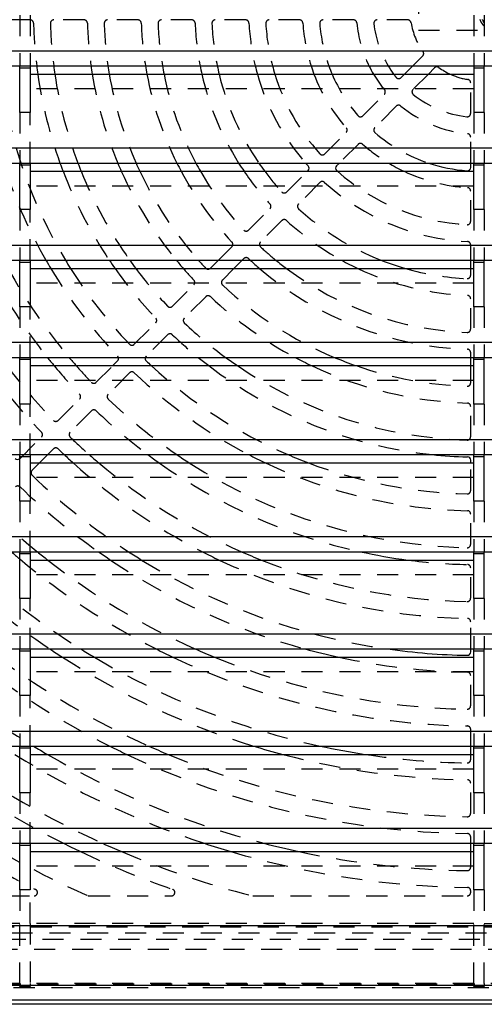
# Model space of a CAD drawing. Extents: x 3.3 to 34.5, y 1 to 22.4.
# Tile 2 of 34: x 7.1 to 9.9, y 1.4 to 7.2. Entities that reach past the tile are written whole.
import ezdxf

# ---------------------------------------------------------------- set-up
doc = ezdxf.new("R2010")
doc.units = 0
doc.linetypes.add('HIDDEN', pattern=[0.1875, 0.125, -0.0625])
doc.layers.add('ACSRY', color=30, linetype='CONTINUOUS')

msp = doc.modelspace()

# ---------------------------------------------------------------- linework, layer by layer
at = {"layer": 'ACSRY', "color": 30, "linetype": 'HIDDEN'}
for p, q in [((9.4814, 7.3787), (9.4814, 7.1567)), ((7.1724, 7.2177), (6.9923, 7.2177)), ((7.11, 7.2452), (7.11, 6.9446)), ((7.172, 7.2452), (7.172, 6.9446)), ((7.4925, 7.2177), (7.3124, 7.2177)), ((7.8127, 7.2177), (7.6326, 7.2177)), ((8.1329, 7.2177), (7.9527, 7.2177)), ((8.4532, 7.2177), (8.273, 7.2177)), ((8.7737, 7.2177), (8.5934, 7.2177)), ((9.0947, 7.2177), (8.9141, 7.2177)), ((9.4172, 7.2177), (9.2355, 7.2177)), ((9.8105, 7.2452), (9.8105, 6.9446)), ((9.8725, 7.2452), (9.8725, 6.9446)), ((9.4814, 7.1567), (10.2014, 7.1567)), ((9.4476, 6.9446), (9.5061, 7.0031)), ((9.3776, 6.8746), (9.3982, 6.8952)), ((9.5397, 6.8952), (9.4483, 6.8039)), ((9.8105, 6.8076), (7.172, 6.8076)), ((9.7914, 6.6618), (9.7914, 6.8435)), ((9.1504, 6.6474), (9.2781, 6.7751)), ((9.3488, 6.7044), (9.2211, 6.5766)), ((7.11, 6.6672), (7.11, 6.3666)), ((7.172, 6.3666), (7.172, 6.6672)), ((9.8105, 6.6672), (9.8105, 6.3666)), ((9.8725, 6.6672), (9.8725, 6.3666)), ((8.9236, 6.4206), (9.0511, 6.5481)), ((9.7914, 6.3666), (9.7914, 6.521)), ((9.1218, 6.4774), (9.011, 6.3666)), ((8.697, 6.194), (8.8202, 6.3172)), ((9.8105, 6.2296), (7.172, 6.2296)), ((8.8952, 6.2508), (8.7678, 6.1233)), ((9.7914, 6.0197), (9.7914, 6.2)), ((8.4706, 5.9676), (8.598, 6.095)), ((7.11, 6.0892), (7.11, 5.7886)), ((7.172, 5.7886), (7.172, 6.0892)), ((9.8105, 6.0892), (9.8105, 5.7886)), ((9.8725, 6.0892), (9.8725, 5.7886)), ((8.6687, 6.0242), (8.5413, 5.8969)), ((8.2916, 5.7886), (8.3715, 5.8685)), ((9.7914, 5.7886), (9.7914, 5.8795)), ((8.4422, 5.7978), (8.433, 5.7886)), ((8.3837, 5.7392), (8.3149, 5.6705)), ((9.7914, 5.6993), (9.7914, 5.7392)), ((9.8105, 5.6516), (7.172, 5.6516)), ((8.0178, 5.5148), (8.1451, 5.6421)), ((8.2158, 5.5714), (8.0885, 5.4441)), ((7.11, 5.5112), (7.11, 5.2106)), ((7.172, 5.2106), (7.172, 5.5112)), ((9.7914, 5.379), (9.7914, 5.5592)), ((9.8105, 5.5112), (9.8105, 5.2106)), ((9.8725, 5.5112), (9.8725, 5.2106)), ((7.7914, 5.2884), (7.9188, 5.4158)), ((7.9895, 5.3451), (7.8622, 5.2177)), ((9.7914, 5.2106), (9.7914, 5.2389)), ((7.5651, 5.0621), (7.6642, 5.1612)), ((9.7914, 5.0588), (9.7914, 5.1612)), ((7.7631, 5.1187), (7.6358, 4.9914)), ((9.8105, 5.0736), (7.172, 5.0736)), ((7.11, 4.9332), (7.11, 4.6326)), ((7.172, 4.6326), (7.172, 4.9332)), ((7.3388, 4.8358), (7.4661, 4.9631)), ((9.8105, 4.9332), (9.8105, 4.6326)), ((9.8725, 4.9332), (9.8725, 4.6326)), ((7.5368, 4.8924), (7.4095, 4.7651)), ((9.7914, 4.7387), (9.7914, 4.9188)), ((7.1125, 4.6095), (7.2398, 4.7368)), ((7.3105, 4.6661), (7.277, 4.6326)), ((7.2277, 4.5832), (7.1832, 4.5388)), ((9.7914, 4.4186), (9.7914, 4.5832)), ((9.8105, 4.4956), (7.172, 4.4956)), ((7.11, 4.3552), (7.11, 4.0546)), ((7.172, 4.0546), (7.172, 4.3552)), ((9.8105, 4.3552), (9.8105, 4.0546)), ((9.8725, 4.3552), (9.8725, 4.0546)), ((9.7914, 4.0985), (9.7914, 4.2786)), ((9.7914, 3.7784), (9.7914, 3.9585)), ((9.8105, 3.9176), (7.172, 3.9176)), ((7.11, 3.7772), (7.11, 3.4766)), ((7.172, 3.4766), (7.172, 3.7772)), ((9.8105, 3.7772), (9.8105, 3.4766)), ((9.8725, 3.7772), (9.8725, 3.4766)), ((9.7914, 3.4766), (9.7914, 3.6384)), ((9.8105, 3.3396), (7.172, 3.3396)), ((9.7914, 3.1383), (9.7914, 3.3184)), ((7.11, 3.1992), (7.11, 2.8986)), ((7.172, 2.8986), (7.172, 3.1992)), ((9.8105, 3.1992), (9.8105, 2.8986)), ((9.8725, 3.1992), (9.8725, 2.8986)), ((9.7914, 2.8986), (9.7914, 2.9983)), ((9.7914, 2.8183), (9.7914, 2.8492)), ((9.8105, 2.7616), (7.172, 2.7616)), ((9.7914, 2.4983), (9.7914, 2.6783)), ((7.11, 2.6212), (7.11, 2.3206)), ((7.172, 2.3206), (7.172, 2.6212)), ((9.8105, 2.6212), (9.8105, 2.3206)), ((9.8725, 2.6212), (9.8725, 2.3206)), ((9.7914, 2.3206), (9.7914, 2.3582)), ((9.7914, 2.1782), (9.7914, 2.2712)), ((9.8105, 2.1836), (7.172, 2.1836)), ((6.8174, 2.0077), (7.1958, 2.0077)), ((7.11, 2.0432), (7.11, 1.8426)), ((7.172, 1.8426), (7.172, 2.0432)), ((7.523, 2.0077), (8.0125, 2.0077)), ((8.4959, 2.0077), (9.7714, 2.0077)), ((9.7914, 2.0277), (9.7914, 2.0382)), ((9.8105, 2.0432), (9.8105, 1.8426)), ((9.8725, 2.0432), (9.8725, 1.8426)), ((7.11, 1.8426), (4.404, 1.8426)), ((15.1765, 1.8222), (4.5064, 1.8222)), ((7.11, 1.4865), (7.11, 1.8426)), ((7.172, 1.8426), (7.172, 1.4865)), ((9.8105, 1.8426), (7.172, 1.8426)), ((9.8105, 1.4865), (9.8105, 1.8426)), ((9.8725, 1.4865), (9.8725, 1.8426)), ((9.8725, 1.8426), (12.511, 1.8426)), ((4.3615, 1.7878), (15.3214, 1.7878)), ((15.2463, 1.7483), (4.4366, 1.7483)), ((15.4212, 1.688), (4.2617, 1.688)), ((3.8414, 1.4847), (15.8415, 1.4847)), ((7.11, 1.4865), (4.404, 1.4865)), ((7.11, 1.4686), (7.11, 1.4865)), ((7.172, 1.4686), (7.11, 1.4686)), ((7.172, 1.4865), (7.172, 1.4686)), ((9.8105, 1.4865), (7.172, 1.4865)), ((9.8105, 1.4686), (9.8105, 1.4865)), ((9.8725, 1.4686), (9.8105, 1.4686)), ((9.8725, 1.4865), (9.8725, 1.4686)), ((12.511, 1.4865), (9.8725, 1.4865)), ((4.149, 1.4629), (15.9842, 1.4629))]:
    msp.add_line(p, q, dxfattribs=at)
at = {"layer": 'ACSRY', "color": 30, "linetype": 'CONTINUOUS'}
for p, q in [((15.279, 7.0322), (4.404, 7.0322)), ((4.404, 6.9446), (7.11, 6.9446)), ((7.11, 6.9334), (7.11, 6.9446)), ((7.11, 6.9446), (7.172, 6.9446)), ((7.11, 6.6672), (7.11, 6.9334)), ((7.11, 6.9334), (7.172, 6.9334)), ((7.172, 6.9446), (7.172, 6.9334)), ((7.172, 6.9446), (9.8105, 6.9446)), ((7.172, 6.9334), (7.172, 6.6672)), ((9.3982, 6.8952), (9.4476, 6.9446)), ((9.5768, 6.9324), (9.5397, 6.8952)), ((9.8105, 6.9446), (9.8105, 6.9334)), ((9.8105, 6.9446), (9.8725, 6.9446)), ((9.8105, 6.9334), (9.8105, 6.6672)), ((9.8105, 6.9334), (9.8725, 6.9334)), ((9.8725, 6.9334), (9.8725, 6.9446)), ((9.8725, 6.9446), (12.511, 6.9446)), ((9.8725, 6.6672), (9.8725, 6.9334)), ((7.172, 6.8952), (9.8105, 6.8952)), ((7.172, 6.6672), (7.11, 6.6672)), ((9.8725, 6.6672), (9.8105, 6.6672)), ((15.279, 6.4542), (4.404, 6.4542)), ((4.404, 6.3666), (7.11, 6.3666)), ((7.11, 6.3554), (7.11, 6.3666)), ((7.11, 6.3666), (7.172, 6.3666)), ((7.11, 6.0892), (7.11, 6.3554)), ((7.11, 6.3554), (7.172, 6.3554)), ((7.172, 6.3666), (7.172, 6.3554)), ((7.172, 6.3666), (9.8105, 6.3666)), ((7.172, 6.3554), (7.172, 6.0892)), ((9.011, 6.3666), (8.9943, 6.3499)), ((9.7914, 6.3404), (9.7914, 6.3666)), ((9.8105, 6.3554), (9.8105, 6.3666)), ((9.8105, 6.3666), (9.8725, 6.3666)), ((9.8105, 6.0892), (9.8105, 6.3554)), ((9.8105, 6.3554), (9.8725, 6.3554)), ((9.8725, 6.3554), (9.8725, 6.3666)), ((9.8725, 6.3666), (12.511, 6.3666)), ((9.8725, 6.0892), (9.8725, 6.3554)), ((7.172, 6.3172), (9.8105, 6.3172)), ((8.8202, 6.3172), (8.8245, 6.3215)), ((7.172, 6.0892), (7.11, 6.0892)), ((9.8725, 6.0892), (9.8105, 6.0892)), ((15.279, 5.8762), (4.404, 5.8762)), ((4.404, 5.7886), (7.11, 5.7886)), ((7.11, 5.7774), (7.11, 5.7886)), ((7.11, 5.7886), (7.172, 5.7886)), ((7.11, 5.5112), (7.11, 5.7774)), ((7.11, 5.7774), (7.172, 5.7774)), ((7.172, 5.7886), (7.172, 5.7774)), ((7.172, 5.7886), (9.8105, 5.7886)), ((7.172, 5.7774), (7.172, 5.5112)), ((7.172, 5.7392), (9.8105, 5.7392)), ((8.2442, 5.7412), (8.2916, 5.7886)), ((8.433, 5.7886), (8.3837, 5.7392)), ((9.7914, 5.7392), (9.7914, 5.7886)), ((9.8105, 5.7774), (9.8105, 5.7886)), ((9.8105, 5.7886), (9.8725, 5.7886)), ((9.8105, 5.5112), (9.8105, 5.7774)), ((9.8105, 5.7774), (9.8725, 5.7774)), ((9.8725, 5.7774), (9.8725, 5.7886)), ((9.8725, 5.7886), (12.511, 5.7886)), ((9.8725, 5.5112), (9.8725, 5.7774)), ((7.172, 5.5112), (7.11, 5.5112)), ((9.8725, 5.5112), (9.8105, 5.5112)), ((15.279, 5.2982), (4.404, 5.2982)), ((4.404, 5.2106), (7.11, 5.2106)), ((7.11, 5.1994), (7.11, 5.2106)), ((7.11, 5.2106), (7.172, 5.2106)), ((7.11, 4.9332), (7.11, 5.1994)), ((7.11, 5.1994), (7.172, 5.1994)), ((7.172, 5.2106), (7.172, 5.1994)), ((7.172, 5.2106), (9.8105, 5.2106)), ((7.172, 5.1994), (7.172, 4.9332)), ((7.172, 5.1612), (9.8105, 5.1612)), ((7.6642, 5.1612), (7.6924, 5.1894)), ((9.7914, 5.1612), (9.7914, 5.2106)), ((9.8105, 5.1994), (9.8105, 5.2106)), ((9.8105, 5.2106), (9.8725, 5.2106)), ((9.8105, 4.9332), (9.8105, 5.1994)), ((9.8105, 5.1994), (9.8725, 5.1994)), ((9.8725, 5.1994), (9.8725, 5.2106)), ((9.8725, 5.2106), (12.511, 5.2106)), ((9.8725, 4.9332), (9.8725, 5.1994)), ((7.172, 4.9332), (7.11, 4.9332)), ((9.8725, 4.9332), (9.8105, 4.9332)), ((15.279, 4.7202), (4.404, 4.7202)), ((4.404, 4.6326), (7.11, 4.6326)), ((7.11, 4.6214), (7.11, 4.6326)), ((7.11, 4.6326), (7.172, 4.6326)), ((7.172, 4.6326), (7.172, 4.6214)), ((7.172, 4.6326), (9.8105, 4.6326)), ((7.277, 4.6326), (7.2277, 4.5832)), ((9.8105, 4.6214), (9.8105, 4.6326)), ((9.8105, 4.6326), (9.8725, 4.6326)), ((9.8725, 4.6214), (9.8725, 4.6326)), ((9.8725, 4.6326), (12.511, 4.6326)), ((7.11, 4.3552), (7.11, 4.6214)), ((7.11, 4.6214), (7.172, 4.6214)), ((7.172, 4.6214), (7.172, 4.3552)), ((7.172, 4.5832), (9.8105, 4.5832)), ((9.7914, 4.5832), (9.7914, 4.5987)), ((9.8105, 4.3552), (9.8105, 4.6214)), ((9.8105, 4.6214), (9.8725, 4.6214)), ((9.8725, 4.3552), (9.8725, 4.6214)), ((7.172, 4.3552), (7.11, 4.3552)), ((9.8725, 4.3552), (9.8105, 4.3552)), ((15.279, 4.1422), (4.404, 4.1422)), ((4.404, 4.0546), (7.11, 4.0546)), ((7.11, 4.0434), (7.11, 4.0546)), ((7.11, 4.0546), (7.172, 4.0546)), ((7.11, 3.7772), (7.11, 4.0434)), ((7.11, 4.0434), (7.172, 4.0434)), ((7.172, 4.0546), (7.172, 4.0434)), ((7.172, 4.0546), (9.8105, 4.0546)), ((7.172, 4.0434), (7.172, 3.7772)), ((9.8105, 4.0434), (9.8105, 4.0546)), ((9.8105, 4.0546), (9.8725, 4.0546)), ((9.8105, 3.7772), (9.8105, 4.0434)), ((9.8105, 4.0434), (9.8725, 4.0434)), ((9.8725, 4.0434), (9.8725, 4.0546)), ((9.8725, 4.0546), (12.511, 4.0546)), ((9.8725, 3.7772), (9.8725, 4.0434)), ((7.172, 4.0052), (9.8105, 4.0052)), ((7.172, 3.7772), (7.11, 3.7772)), ((9.8725, 3.7772), (9.8105, 3.7772)), ((15.279, 3.5642), (4.404, 3.5642)), ((4.404, 3.4766), (7.11, 3.4766)), ((7.11, 3.4654), (7.11, 3.4766)), ((7.11, 3.4766), (7.172, 3.4766)), ((7.11, 3.1992), (7.11, 3.4654)), ((7.11, 3.4654), (7.172, 3.4654)), ((7.172, 3.4766), (7.172, 3.4654)), ((7.172, 3.4766), (9.8105, 3.4766)), ((7.172, 3.4654), (7.172, 3.1992)), ((9.7914, 3.4584), (9.7914, 3.4766)), ((9.8105, 3.4654), (9.8105, 3.4766)), ((9.8105, 3.4766), (9.8725, 3.4766)), ((9.8105, 3.1992), (9.8105, 3.4654)), ((9.8105, 3.4654), (9.8725, 3.4654)), ((9.8725, 3.4654), (9.8725, 3.4766)), ((9.8725, 3.4766), (12.511, 3.4766)), ((9.8725, 3.1992), (9.8725, 3.4654)), ((7.172, 3.4272), (9.8105, 3.4272)), ((7.172, 3.1992), (7.11, 3.1992)), ((9.8725, 3.1992), (9.8105, 3.1992)), ((15.279, 2.9862), (4.404, 2.9862)), ((4.404, 2.8986), (7.11, 2.8986)), ((7.11, 2.8874), (7.11, 2.8986)), ((7.11, 2.8986), (7.172, 2.8986)), ((7.11, 2.6212), (7.11, 2.8874)), ((7.11, 2.8874), (7.172, 2.8874)), ((7.172, 2.8986), (7.172, 2.8874)), ((7.172, 2.8986), (9.8105, 2.8986)), ((7.172, 2.8874), (7.172, 2.6212)), ((9.7914, 2.8492), (9.7914, 2.8986)), ((9.8105, 2.8874), (9.8105, 2.8986)), ((9.8105, 2.8986), (9.8725, 2.8986)), ((9.8105, 2.6212), (9.8105, 2.8874)), ((9.8105, 2.8874), (9.8725, 2.8874)), ((9.8725, 2.8874), (9.8725, 2.8986)), ((9.8725, 2.8986), (12.511, 2.8986)), ((9.8725, 2.6212), (9.8725, 2.8874)), ((7.172, 2.8492), (9.8105, 2.8492)), ((7.172, 2.6212), (7.11, 2.6212)), ((9.8725, 2.6212), (9.8105, 2.6212)), ((15.279, 2.4082), (4.404, 2.4082)), ((4.404, 2.3206), (7.11, 2.3206)), ((7.11, 2.3094), (7.11, 2.3206)), ((7.11, 2.3206), (7.172, 2.3206)), ((7.11, 2.0432), (7.11, 2.3094)), ((7.11, 2.3094), (7.172, 2.3094)), ((7.172, 2.3206), (7.172, 2.3094)), ((7.172, 2.3206), (9.8105, 2.3206)), ((7.172, 2.3094), (7.172, 2.0432)), ((9.7914, 2.2712), (9.7914, 2.3206)), ((9.8105, 2.3094), (9.8105, 2.3206)), ((9.8105, 2.3206), (9.8725, 2.3206)), ((9.8105, 2.0432), (9.8105, 2.3094)), ((9.8105, 2.3094), (9.8725, 2.3094)), ((9.8725, 2.3094), (9.8725, 2.3206)), ((9.8725, 2.3206), (12.511, 2.3206)), ((9.8725, 2.0432), (9.8725, 2.3094)), ((7.172, 2.2712), (9.8105, 2.2712)), ((7.172, 2.0432), (7.11, 2.0432)), ((9.8725, 2.0432), (9.8105, 2.0432)), ((15.279, 1.8302), (4.404, 1.8302)), ((4.0504, 1.477), (15.6325, 1.477)), ((15.6311, 1.3871), (4.0518, 1.3871)), ((15.9844, 1.3627), (4.149, 1.3627))]:
    msp.add_line(p, q, dxfattribs=at)
at = {"layer": 'ACSRY', "color": 30, "linetype": 'HIDDEN'}
for points in [[(9.8731, 7.1818, -0.003375), (9.8723, 7.1823, -0.004943), (9.8715, 7.1829, -0.005869), (9.8704, 7.1837, -0.005425), (9.8692, 7.1847, -0.007201), (9.8679, 7.1859, -0.007538), (9.8666, 7.187, -0.00714), (9.8653, 7.1883, -0.00721), (9.8641, 7.1895, -0.006959), (9.8628, 7.1908, -0.006651), (9.8617, 7.1922, -0.006495), (9.8605, 7.1935, -0.006659), (9.8594, 7.1949, -0.006857), (9.8583, 7.1964, -0.006372), (9.8573, 7.1978, -0.006157), (9.8564, 7.1991, -0.006342), (9.8556, 7.2003, -0.005209), (9.8549, 7.2015, -0.00456), (9.8543, 7.2027, -0.004126), (9.8536, 7.2038, -0.003549), (9.8529, 7.205, -0.003195), (9.8523, 7.2062, -0.002827), (9.8517, 7.2074, -0.002282), (9.8511, 7.2086, -0.001883), (9.8505, 7.2098, -0.001475), (9.8498, 7.211, -0.000961), (9.8493, 7.2122, -0.00035), (9.8487, 7.2133, -0.00024), (9.8482, 7.2143, -0.000671), (9.8478, 7.2153, -0.001601), (9.8474, 7.2161, -0.003012), (9.847, 7.217, -0.004045), (9.8466, 7.2179, -0.005508), (9.8462, 7.2188, -0.006666), (9.8459, 7.2198, -0.007645)], [(9.862, 7.2192, -0.006161), (9.8622, 7.2183, -0.001724), (9.8623, 7.2173, 0.002485), (9.8625, 7.2164, 0.007546), (9.8627, 7.2154, 0.010987), (9.8629, 7.2145, 0.013601), (9.8632, 7.2136, 0.012892), (9.8636, 7.2127, 0.008858), (9.8639, 7.2118, 0.005503), (9.8643, 7.2109, 0.00196), (9.8647, 7.21, 0.000546), (9.8651, 7.2092, 0.000884), (9.8654, 7.2083, 0.001804), (9.8658, 7.2074, 0.003537), (9.8663, 7.2065, 0.004995), (9.8667, 7.2057, 0.006536), (9.8671, 7.2048, 0.006897), (9.8676, 7.204, 0.006266), (9.8681, 7.2032, 0.005392), (9.8686, 7.2024, 0.004057), (9.8691, 7.2015, 0.003443), (9.8697, 7.2008, 0.003336), (9.8702, 7.2, -0.000951), (9.8707, 7.1992, -0.010288), (9.8712, 7.1983, 0.000412), (9.8718, 7.1976, 0.033613), (9.8724, 7.1969, 0.051297), (9.8732, 7.1964, 0.050329)]]:
    msp.add_lwpolyline(points, format="xyb", dxfattribs=at)
for centre, radius, start, end in [((7.1724, 7.1977), 0.02, 1.50231, 89.99999), ((7.3124, 7.1977), 0.02, 90, 181.58546), ((7.4925, 7.1977), 0.02, 1.70694, 90.00001), ((7.6326, 7.1977), 0.02, 90, 181.8151), ((7.8127, 7.1977), 0.02, 1.97611, 89.99998), ((7.9527, 7.1977), 0.02, 90, 182.12255), ((8.1329, 7.1977), 0.02, 2.3461, 90), ((8.273, 7.1977), 0.02, 90, 182.55544), ((8.4532, 7.1977), 0.02, 2.88662, 89.99999), ((8.5934, 7.1977), 0.02, 90.00001, 183.21024), ((8.7737, 7.1977), 0.02, 3.751, 90), ((8.9141, 7.1977), 0.02, 90, 184.31667), ((9.0947, 7.1977), 0.02, 5.3554, 89.99998), ((9.2355, 7.1977), 0.02, 89.99999, 186.58944), ((9.4172, 7.1977), 0.02, 9.36892, 89.99998), ((9.8414, 7.2677), 2.65, 181.50231, 187.00496), ((9.8414, 7.2677), 2.55, 181.58546, 187.28112), ((9.8414, 7.2677), 2.33, 181.70694, 187.97288), ((9.8414, 7.2677), 2.23, 181.8151, 188.3329), ((9.8414, 7.2677), 2.01, 181.97611, 189.25256), ((9.8414, 7.2677), 1.91, 182.12255, 189.74159), ((9.8414, 7.2677), 1.69, 182.3461, 191.02466), ((9.8414, 7.2677), 1.59, 182.55544, 191.72758), ((9.8414, 7.2677), 1.37, 182.88662, 193.6446), ((9.8414, 7.2677), 1.27, 183.21024, 194.74238), ((9.8414, 7.2677), 1.05, 183.751, 197.9262), ((9.8414, 7.2677), 0.95, 184.31667, 199.8885), ((9.8414, 7.2677), 0.73, 185.3554, 206.27718), ((9.8414, 7.2677), 0.63, 186.58944, 210.86294), ((9.8414, 7.2677), 0.41, 189.36892, 215.63109), ((9.492, 7.0172), 0.02, 314.99879, 35.63134), ((9.8414, 7.2677), 2.87, 187.45751, 211.0238), ((9.8414, 7.2677), 2.65, 188.0806, 199.88104), ((9.8414, 7.2677), 2.55, 188.39973, 200.69569), ((9.8414, 7.2677), 2.33, 189.19942, 202.75386), ((9.8414, 7.2677), 2.23, 189.61578, 203.83581), ((9.8414, 7.2677), 2.01, 190.67999, 206.6378), ((9.8414, 7.2677), 1.91, 191.24625, 208.15267), ((9.8414, 7.2677), 1.69, 192.73336, 212.22486), ((9.8414, 7.2677), 1.59, 193.54899, 214.52603), ((9.8414, 7.2677), 1.37, 195.77723, 221.13204), ((9.8414, 7.2677), 1.27, 197.05605, 221.78976), ((9.8414, 7.2677), 1.05, 200.77885, 221.249), ((9.8414, 7.2677), 0.95, 203.08556, 220.68333), ((9.8414, 7.2677), 0.73, 210.68208, 219.6446), ((9.8414, 7.2677), 0.63, 216.24717, 218.41056), ((9.3635, 6.8888), 0.02, 218.40889, 315.00243), ((9.8414, 7.2677), 0.41, 245.3039, 260.63108), ((9.7714, 6.8435), 0.02, 0.00001, 80.63108), ((9.2639, 6.7892), 0.02, 314.99719, 39.64649), ((9.4625, 6.7898), 0.02, 134.99641, 231.58839), ((9.8414, 7.2677), 0.63, 231.58944, 263.41056), ((9.3629, 6.6902), 0.02, 50.35656, 135.0002), ((9.8414, 7.2677), 0.73, 230.3554, 264.6446), ((9.1362, 6.6615), 0.02, 220.68315, 315.00098), ((9.7714, 6.6618), 0.02, 263.41056, 0), ((9.037, 6.5623), 0.02, 314.99719, 41.25089), ((9.2352, 6.5625), 0.02, 134.99517, 229.31655), ((9.8414, 7.2677), 0.95, 229.31667, 251.55211), ((9.7714, 6.521), 0.02, 0.00001, 84.6446), ((9.136, 6.4633), 0.02, 48.75113, 134.99932), ((9.8414, 7.2677), 1.05, 228.751, 239.12265), ((8.9095, 6.4347), 0.02, 221.78957, 315.00102), ((9.8414, 7.2677), 2.97, 198.66496, 209.87047), ((9.8414, 7.2677), 2.65, 201.01911, 213.93014), ((9.8414, 7.2677), 2.55, 201.88501, 215.45554), ((9.8414, 7.2677), 2.33, 204.07549, 219.40825), ((9.8414, 7.2677), 2.23, 205.22874, 221.5528), ((9.8414, 7.2677), 2.01, 208.22177, 223.02389), ((9.8414, 7.2677), 1.91, 209.84425, 222.87745), ((9.8414, 7.2677), 1.69, 214.22374, 222.6539), ((9.8414, 7.2677), 1.59, 216.71241, 222.44456), ((9.8414, 7.2677), 1.27, 228.45415, 266.78976), ((9.8414, 7.2677), 1.05, 244.85537, 266.249), ((8.9093, 6.2366), 0.02, 47.88675, 134.99933), ((9.8414, 7.2677), 1.37, 227.88662, 267.11338), ((9.7714, 6.2), 0.02, 359.99999, 86.249), ((8.6829, 6.2082), 0.02, 222.44273, 315.00267), ((8.5838, 6.1091), 0.02, 314.99714, 42.65584), ((8.7819, 6.1092), 0.02, 135.00281, 227.55435), ((9.8414, 7.2677), 1.59, 227.55544, 248.48204), ((8.6828, 6.0101), 0.02, 47.34622, 135.00281), ((9.8414, 7.2677), 1.69, 227.3461, 241.07519), ((9.7714, 6.0197), 0.02, 266.78976, 0), ((8.4564, 5.9817), 0.02, 222.87725, 315.00107), ((8.3574, 5.8827), 0.02, 314.99834, 43.02486), ((8.5554, 5.8827), 0.02, 135.00163, 227.12146), ((9.8414, 7.2677), 1.91, 227.12255, 230.75433), ((9.7714, 5.8795), 0.02, 0, 87.11338), ((8.4564, 5.7837), 0.02, 46.97723, 134.99833), ((9.8414, 7.2677), 2.01, 226.97611, 227.38426), ((9.8414, 7.2677), 3.29, 207.68367, 218.70297), ((9.8414, 7.2677), 3.19, 208.63014, 220.15701), ((9.8414, 7.2677), 2.97, 210.97383, 223.65851), ((9.8414, 7.2677), 2.87, 212.17983, 223.59259), ((9.8414, 7.2677), 2.65, 215.22526, 223.49769), ((9.8414, 7.2677), 2.55, 216.82778, 223.41454), ((9.8414, 7.2677), 2.33, 220.99617, 223.29307), ((8.23, 5.7553), 0.02, 233.49026, 306.50974), ((9.8414, 7.2677), 2.01, 229.50369, 268.02389), ((9.8414, 7.2677), 1.91, 233.15511, 267.87745), ((9.8414, 7.2677), 1.69, 244.74768, 267.6539), ((9.8414, 7.2677), 1.59, 254.01228, 267.44456), ((9.7714, 5.6993), 0.02, 267.44456, 0), ((8.131, 5.6563), 0.02, 314.99705, 43.29506), ((8.329, 5.6563), 0.02, 135.00032, 226.81498), ((9.8414, 7.2677), 2.23, 226.8151, 247.29476), ((8.23, 5.5573), 0.02, 46.70806, 134.99842), ((9.8414, 7.2677), 2.33, 226.70694, 241.99546), ((9.7714, 5.5592), 0.02, 359.99999, 87.6539), ((8.0037, 5.5289), 0.02, 223.41433, 315.00112), ((7.9046, 5.4299), 0.02, 314.99701, 43.49972), ((8.1027, 5.4299), 0.02, 134.99695, 226.58534), ((9.8414, 7.2677), 2.55, 226.58546, 233.77841), ((8.0036, 5.3309), 0.02, 46.50243, 134.99934), ((9.8414, 7.2677), 2.65, 226.50231, 230.92257), ((9.7714, 5.379), 0.02, 267.87745, 0), ((7.7773, 5.3026), 0.02, 223.59238, 315.00116), ((7.6783, 5.2036), 0.02, 20.46053, 43.66056), ((7.8763, 5.2036), 0.02, 134.99866, 159.628), ((9.7714, 5.2389), 0.02, 0, 88.02389), ((9.8414, 7.2677), 3.61, 215.69836, 223.89506), ((9.8414, 7.2677), 3.51, 216.8801, 223.85072), ((9.8414, 7.2677), 3.29, 219.81222, 223.78822), ((9.8414, 7.2677), 3.19, 221.32618, 223.73469), ((9.8414, 7.2677), 2.87, 227.22043, 246.66168), ((9.8414, 7.2677), 2.65, 232.64635, 263.9379), ((9.8414, 7.2677), 2.55, 235.69798, 268.41454), ((9.8414, 7.2677), 2.33, 244.69929, 268.29306), ((9.8414, 7.2677), 2.23, 250.84229, 268.1849), ((7.7773, 5.1046), 0.02, 46.34262, 134.99681), ((9.8414, 7.2677), 2.97, 226.3415, 242.53173), ((7.551, 5.0763), 0.02, 223.73445, 315.00117), ((9.7714, 5.0588), 0.02, 268.1849, 0), ((7.452, 4.9772), 0.02, 314.99692, 43.79031), ((7.65, 4.9773), 0.02, 134.99505, 226.26519), ((9.8414, 7.2677), 3.19, 226.26531, 235.6977), ((9.7714, 4.9188), 0.02, 359.99999, 88.29306), ((7.5509, 4.8782), 0.02, 46.2129, 134.99835), ((9.8414, 7.2677), 3.29, 226.21178, 233.22254), ((7.3246, 4.8499), 0.02, 223.84977, 315.00168), ((7.2256, 4.7509), 0.02, 314.99687, 43.89718), ((7.4236, 4.7509), 0.02, 134.99825, 226.14915), ((9.8414, 7.2677), 3.51, 226.14928, 228.65659), ((9.7714, 4.7387), 0.02, 268.41454, 0), ((7.3246, 4.6519), 0.02, 46.10606, 134.99536), ((9.8414, 7.2677), 3.61, 226.10495, 226.88364), ((9.8414, 7.2677), 3.61, 228.04146, 242.88304), ((9.8414, 7.2677), 3.51, 229.89052, 246.26776), ((9.8414, 7.2677), 3.29, 234.68214, 257.59428), ((9.8414, 7.2677), 3.19, 237.30268, 268.73469), ((9.8414, 7.2677), 2.97, 244.67179, 268.6585), ((9.8414, 7.2677), 2.87, 249.28733, 268.59259), ((7.1973, 4.5246), 0.02, 134.99578, 226.05262), ((9.8414, 7.2677), 3.83, 226.05274, 237.02948), ((7.0983, 4.4256), 0.02, 46.01654, 134.99835), ((9.8414, 7.2677), 3.93, 226.01542, 234.8456), ((9.7714, 4.4186), 0.02, 268.59259, 0.00002), ((9.8414, 7.2677), 4.15, 225.97116, 230.73804), ((9.7714, 4.2786), 0.02, 0.00001, 88.65851), ((9.7714, 4.0985), 0.02, 268.73469, 0), ((9.8414, 7.2677), 4.57, 225.87383, 236.05563), ((9.8414, 7.2677), 4.47, 226.87514, 238.00983), ((9.8414, 7.2677), 4.25, 230.00618, 243.13106), ((9.8414, 7.2677), 4.15, 231.82666, 245.9989), ((9.8414, 7.2677), 3.93, 236.11442, 254.72602), ((9.8414, 7.2677), 3.83, 238.41102, 261.83556), ((9.8414, 7.2677), 3.61, 244.65406, 268.89505), ((9.8414, 7.2677), 3.51, 248.35502, 268.85072), ((9.8414, 7.2677), 3.29, 262.58674, 268.78822), ((9.7714, 3.9585), 0.02, 359.99999, 88.78822), ((9.7714, 3.7784), 0.02, 268.85072, 0), ((9.7714, 3.6384), 0.02, 0.00001, 88.89505), ((9.8414, 7.2677), 5.11, 228.72617, 238.76257), ((9.8414, 7.2677), 4.89, 231.75568, 243.31552), ((9.8414, 7.2677), 4.79, 233.29989, 245.80367), ((9.8414, 7.2677), 4.57, 237.17942, 252.95155), ((9.8414, 7.2677), 4.47, 239.22377, 257.80802), ((9.8414, 7.2677), 4.25, 244.64168, 269.06068), ((9.8414, 7.2677), 4.15, 247.73203, 269.02884), ((9.8414, 7.2677), 3.93, 257.74875, 268.98458), ((9.7714, 3.3184), 0.02, 0, 88.98458), ((9.7714, 3.1383), 0.02, 269.02884, 359.99998), ((9.7714, 2.9983), 0.02, 0, 89.06068), ((9.8414, 7.2677), 5.53, 233.03523, 243.4581), ((9.8414, 7.2677), 5.43, 234.461, 245.65546), ((9.8414, 7.2677), 5.21, 238.00352, 251.72364), ((9.8414, 7.2677), 5.11, 239.84586, 255.49762), ((9.8414, 7.2677), 4.89, 244.63254, 269.18313), ((9.8414, 7.2677), 4.79, 247.28583, 269.15915), ((9.8414, 7.2677), 4.57, 255.20575, 269.12617), ((9.8414, 7.2677), 4.47, 261.29427, 269.09868), ((9.7714, 2.8183), 0.02, 269.09868, 0), ((9.7714, 2.6783), 0.02, 0.00002, 89.12617), ((9.7714, 2.4983), 0.02, 269.15915, 0.00002), ((9.7714, 2.3582), 0.02, 0, 89.18313), ((9.8414, 7.2677), 5.85, 238.66073, 243.21129), ((9.8414, 7.2677), 5.75, 240.33761, 246.13272), ((9.8414, 7.2677), 5.53, 244.62552, 250.75958), ((9.8414, 7.2677), 5.43, 246.95032, 255.59851), ((9.8414, 7.2677), 5.21, 253.54067, 269.23311), ((9.8414, 7.2677), 5.11, 257.90148, 269.21202), ((9.7714, 2.1782), 0.02, 269.21202, 0), ((9.7714, 2.0382), 0.02, 0.00001, 89.23311), ((7.1958, 2.0277), 0.02, 269.99999, 63.21129), ((7.523, 2.0277), 0.02, 246.13272, 270), ((8.0125, 2.0277), 0.02, 270.00001, 70.75958), ((9.7714, 2.0277), 0.02, 270, 0)]:
    msp.add_arc(centre, radius, start, end, dxfattribs=at)
at = {"layer": 'ACSRY', "color": 30, "linetype": 'CONTINUOUS'}
for centre, radius, start, end in [((9.8414, 7.2677), 2.65, 187.00496, 188.0806), ((9.8414, 7.2677), 2.55, 187.28112, 188.39973), ((9.8414, 7.2677), 2.33, 187.97288, 189.19942), ((9.8414, 7.2677), 2.23, 188.3329, 189.61578), ((9.8414, 7.2677), 2.01, 189.25256, 190.67999), ((9.8414, 7.2677), 1.91, 189.74159, 191.24625), ((9.8414, 7.2677), 1.69, 191.02466, 192.73336), ((9.8414, 7.2677), 1.59, 191.72758, 193.54899), ((9.8414, 7.2677), 1.37, 193.6446, 195.77723), ((9.8414, 7.2677), 1.27, 194.74238, 197.05605), ((9.8414, 7.2677), 1.05, 197.9262, 200.77885), ((9.8414, 7.2677), 0.95, 199.8885, 203.08556), ((9.8414, 7.2677), 0.73, 206.27718, 210.68208), ((9.8414, 7.2677), 0.63, 210.86294, 216.24717), ((9.5909, 6.9182), 0.02, 54.36905, 135.00474), ((9.8414, 7.2677), 0.41, 234.36892, 245.3039), ((9.8414, 7.2677), 2.65, 199.88104, 201.01911), ((9.8414, 7.2677), 2.55, 200.69569, 201.88501), ((9.8414, 7.2677), 2.33, 202.75386, 204.07549), ((9.8414, 7.2677), 2.23, 203.83581, 205.22874), ((9.8414, 7.2677), 2.01, 206.6378, 208.22177), ((9.8414, 7.2677), 1.91, 208.15267, 209.84425), ((9.8414, 7.2677), 1.69, 212.22486, 214.22374), ((9.8414, 7.2677), 1.59, 214.52603, 216.71241), ((9.8414, 7.2677), 1.37, 221.13204, 222.11338), ((8.8103, 6.3356), 0.02, 314.99886, 42.1136), ((9.0085, 6.3357), 0.02, 135.0015, 228.20917), ((9.8414, 7.2677), 1.05, 239.12265, 244.85537), ((9.8414, 7.2677), 0.95, 251.55211, 265.68333), ((9.7714, 6.3404), 0.02, 265.68333, 0), ((9.8414, 7.2677), 2.97, 209.87047, 210.97383), ((9.8414, 7.2677), 2.87, 211.0238, 212.17983), ((9.8414, 7.2677), 2.65, 213.93014, 215.22526), ((9.8414, 7.2677), 2.55, 215.45554, 216.82778), ((9.8414, 7.2677), 2.33, 219.40825, 220.99617), ((9.8414, 7.2677), 2.23, 221.5528, 223.1849), ((9.8414, 7.2677), 2.01, 227.38426, 229.50369), ((9.8414, 7.2677), 1.91, 230.75433, 233.15511), ((9.8414, 7.2677), 1.69, 241.07519, 244.74768), ((9.8414, 7.2677), 1.59, 248.48204, 254.01228), ((9.8414, 7.2677), 3.29, 218.70297, 219.81222), ((9.8414, 7.2677), 3.19, 220.15701, 221.32618), ((7.6783, 5.2036), 0.02, 314.99698, 20.46053), ((7.8763, 5.2036), 0.02, 159.628, 226.40631), ((9.8414, 7.2677), 2.87, 226.40741, 227.22043), ((9.8414, 7.2677), 2.65, 230.92257, 232.64635), ((9.8414, 7.2677), 2.55, 233.77841, 235.69798), ((9.8414, 7.2677), 2.33, 241.99546, 244.69929), ((9.8414, 7.2677), 2.23, 247.29476, 250.84229), ((9.8414, 7.2677), 3.61, 226.88364, 228.04146), ((9.8414, 7.2677), 3.51, 228.65659, 229.89052), ((9.8414, 7.2677), 3.29, 233.22254, 234.68214), ((9.8414, 7.2677), 3.19, 235.6977, 237.30268), ((9.8414, 7.2677), 2.97, 242.53173, 244.67179), ((9.8414, 7.2677), 2.87, 246.66168, 249.28733), ((9.8414, 7.2677), 2.65, 263.9379, 268.49769), ((7.0983, 4.6236), 0.02, 223.94703, 305.53466), ((9.7714, 4.5987), 0.02, 0, 88.49769), ((9.8414, 7.2677), 4.25, 229.11656, 230.00618), ((9.8414, 7.2677), 4.15, 230.73804, 231.82666), ((9.8414, 7.2677), 3.93, 234.8456, 236.11442), ((9.8414, 7.2677), 3.83, 237.02948, 238.41102), ((9.8414, 7.2677), 3.61, 242.88304, 244.65406), ((9.8414, 7.2677), 3.51, 246.26776, 248.35502), ((9.8414, 7.2677), 3.29, 257.59428, 262.58674), ((9.8414, 7.2677), 4.57, 236.05563, 237.17942), ((9.8414, 7.2677), 4.47, 238.00983, 239.22377), ((9.8414, 7.2677), 4.25, 243.13106, 244.64168), ((9.8414, 7.2677), 4.15, 245.9989, 247.73203), ((9.8414, 7.2677), 3.93, 254.72602, 257.74875), ((9.8414, 7.2677), 3.83, 261.83556, 268.94726), ((9.7714, 3.4584), 0.02, 268.94726, 0), ((9.8414, 7.2677), 5.11, 238.76257, 239.84586), ((9.8414, 7.2677), 4.89, 243.31552, 244.63254), ((9.8414, 7.2677), 4.79, 245.80367, 247.28583), ((9.8414, 7.2677), 4.57, 252.95155, 255.20575), ((9.8414, 7.2677), 4.47, 257.80802, 261.29427), ((9.8414, 7.2677), 5.53, 243.4581, 244.62552), ((9.8414, 7.2677), 5.43, 245.65546, 246.95032), ((9.8414, 7.2677), 5.21, 251.72364, 253.54067), ((9.8414, 7.2677), 5.11, 255.49762, 257.90148)]:
    msp.add_arc(centre, radius, start, end, dxfattribs=at)

doc.saveas('drawing.dxf')
